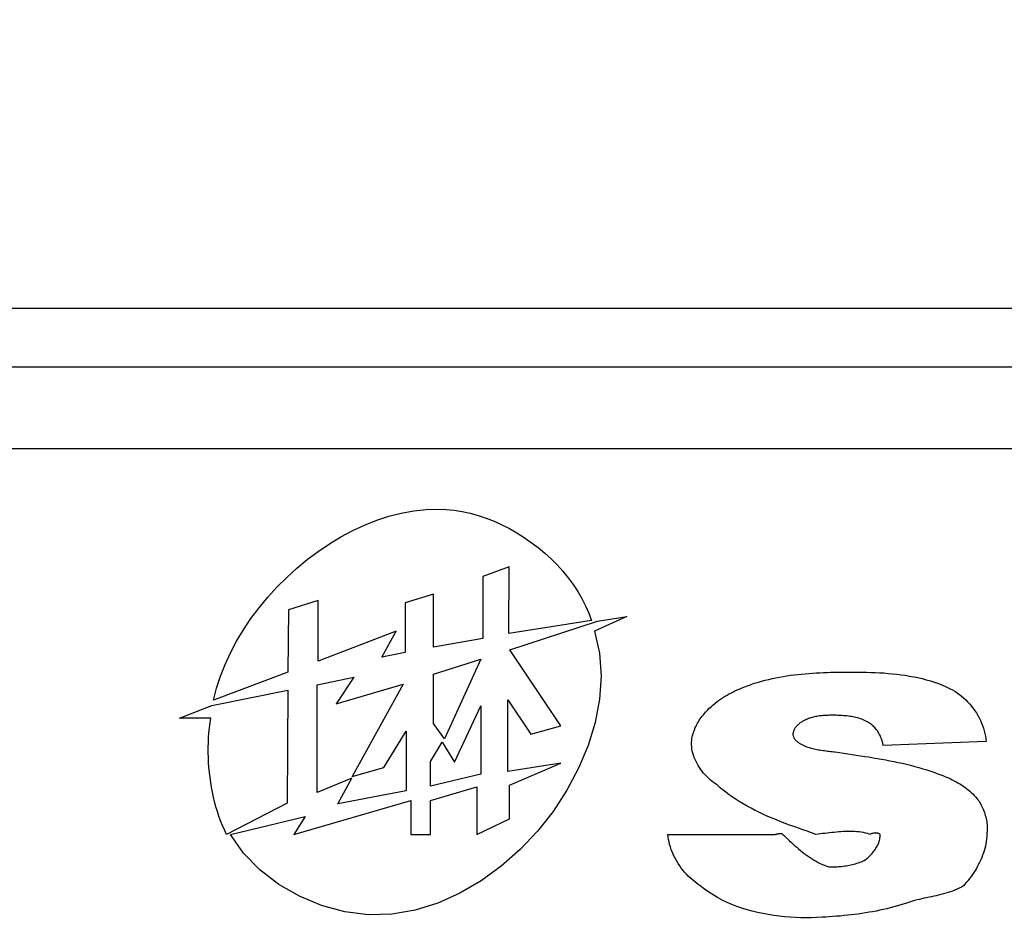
# Model space of a CAD drawing. Extents: x 12050 to 12411, y -1362 to -1020.
# Tile 19 of 36: x 12115 to 12127, y -1078 to -1067. Entities that reach past the tile are written whole.
import ezdxf

# ---------------------------------------------------------------- set-up
doc = ezdxf.new("R2010")
doc.units = 0
doc.layers.get('DEFPOINTS').update_dxf_attribs({"color": 8, "linetype": 'CONTINUOUS'})
doc.layers.add('2', color=2, linetype='CONTINUOUS')
doc.styles.get("Standard").update_dxf_attribs({"font": 'ARIAL.TTF'})
doc.dimstyles.new('ISO-25', dxfattribs={"dimtxt": 8, "dimasz": 8, "dimexe": 1, "dimexo": 1, "dimgap": 3, "dimtad": 1, "dimtxsty": 'STANDARD', "dimcen": 0, "dimclrd": 256, "dimclre": 256, "dimclrt": 2, "dimazin": 3, "dimtfac": 1, "dimtmove": 0, "dimatfit": 3})

# ---------------------------------------------------------------- blocks, each defined once
blk = doc.blocks.new('*D35')
at = {"layer": '2', "color": 7}
for p, q in [((12077.72, -1077.469), (12077.72, -1032.88)), ((12172.72, -1077.469), (12172.72, -1032.88)), ((12085.72, -1033.88), (12164.72, -1033.88))]:
    blk.add_line(p, q, dxfattribs=at)
for points in [[(12085.72, -1032.547), (12085.72, -1035.213), (12077.72, -1033.88)], [(12164.72, -1032.547), (12164.72, -1035.213), (12172.72, -1033.88)]]:
    blk.add_solid(points, dxfattribs=at)
at = {"layer": 'DEFPOINTS', "color": 0}
for p in [(12172.72, -1033.88), (12077.72, -1078.469), (12172.72, -1078.469)]:
    blk.add_point(p, dxfattribs=at)
at = {"layer": '2', "color": 7, "insert": (12125.22, -1026.795), "char_height": 8, "attachment_point": 5}
blk.add_mtext('95', dxfattribs=at)
blk = doc.blocks.new('*D36')
at = {"layer": '2', "color": 7}
for p, q in [((12077.72, -1077.469), (12077.72, -1047.733)), ((12166.72, -1071.158), (12166.72, -1047.733)), ((12085.72, -1048.733), (12158.72, -1048.733))]:
    blk.add_line(p, q, dxfattribs=at)
for points in [[(12085.72, -1047.4), (12085.72, -1050.066), (12077.72, -1048.733)], [(12158.72, -1047.4), (12158.72, -1050.066), (12166.72, -1048.733)]]:
    blk.add_solid(points, dxfattribs=at)
at = {"layer": 'DEFPOINTS', "color": 0}
for p in [(12166.72, -1048.733), (12166.72, -1072.158), (12077.72, -1078.469)]:
    blk.add_point(p, dxfattribs=at)
at = {"layer": '2', "color": 7, "insert": (12122.22, -1041.648), "char_height": 8, "attachment_point": 5}
blk.add_mtext('89', dxfattribs=at)

msp = doc.modelspace()

# ---------------------------------------------------------------- linework, layer by layer
at = {"layer": '2', "color": 7}
for p, q in [((12164.731, -1070.48), (12085.709, -1070.48)), ((12163.971, -1071.24), (12086.469, -1071.24)), ((12086.469, -1072.293), (12163.971, -1072.293)), ((12119.234, -1073.222), (12119.393, -1073.17)), ((12119.393, -1073.17), (12119.553, -1073.129)), ((12119.553, -1073.129), (12119.713, -1073.099)), ((12119.713, -1073.099), (12119.873, -1073.082)), ((12119.873, -1073.082), (12120.033, -1073.077)), ((12120.033, -1073.077), (12120.135, -1073.081)), ((12120.135, -1073.081), (12120.239, -1073.092)), ((12120.239, -1073.092), (12120.343, -1073.109)), ((12120.343, -1073.109), (12120.446, -1073.132)), ((12120.446, -1073.132), (12120.55, -1073.161)), ((12120.55, -1073.161), (12120.652, -1073.196)), ((12118.923, -1073.356), (12119.078, -1073.284)), ((12119.078, -1073.284), (12119.234, -1073.222)), ((12120.652, -1073.196), (12120.754, -1073.236)), ((12120.754, -1073.236), (12120.855, -1073.281)), ((12120.855, -1073.281), (12120.954, -1073.331)), ((12118.622, -1073.528), (12118.771, -1073.438)), ((12118.771, -1073.438), (12118.923, -1073.356)), ((12120.954, -1073.331), (12121.051, -1073.386)), ((12121.051, -1073.386), (12121.145, -1073.446)), ((12118.476, -1073.626), (12118.622, -1073.528)), ((12121.145, -1073.446), (12121.237, -1073.509)), ((12121.237, -1073.509), (12121.326, -1073.577)), ((12118.335, -1073.732), (12118.476, -1073.626)), ((12121.326, -1073.577), (12121.412, -1073.649)), ((12121.412, -1073.649), (12121.494, -1073.724)), ((12118.199, -1073.845), (12118.335, -1073.732)), ((12120.949, -1073.824), (12120.611, -1073.953)), ((12120.944, -1074.69), (12120.949, -1073.824)), ((12121.494, -1073.724), (12121.572, -1073.802)), ((12121.572, -1073.802), (12121.646, -1073.884)), ((12118.068, -1073.964), (12118.199, -1073.845)), ((12120.611, -1073.953), (12120.607, -1074.753)), ((12121.646, -1073.884), (12121.715, -1073.968)), ((12117.942, -1074.089), (12118.068, -1073.964)), ((12121.715, -1073.968), (12121.78, -1074.055)), ((12121.78, -1074.055), (12121.839, -1074.144)), ((12117.823, -1074.22), (12117.942, -1074.089)), ((12119.971, -1074.182), (12119.604, -1074.29)), ((12119.968, -1074.866), (12119.971, -1074.182)), ((12121.839, -1074.144), (12121.892, -1074.236)), ((12117.711, -1074.356), (12117.823, -1074.22)), ((12118.478, -1074.261), (12118.09, -1074.383)), ((12118.474, -1075.047), (12118.478, -1074.261)), ((12119.604, -1074.29), (12119.601, -1074.937)), ((12121.892, -1074.236), (12121.94, -1074.329)), ((12121.94, -1074.329), (12121.981, -1074.425)), ((12117.606, -1074.496), (12117.711, -1074.356)), ((12118.09, -1074.383), (12118.085, -1075.191)), ((12121.981, -1074.425), (12122.015, -1074.521)), ((12117.509, -1074.64), (12117.606, -1074.496)), ((12122.015, -1074.521), (12120.944, -1074.69)), ((12120.958, -1074.901), (12122.093, -1074.53)), ((12122.472, -1074.47), (12122.055, -1074.659)), ((12122.093, -1074.53), (12122.472, -1074.47)), ((12117.42, -1074.788), (12117.509, -1074.64)), ((12119.487, -1074.66), (12118.474, -1075.047)), ((12119.299, -1074.994), (12119.487, -1074.66)), ((12122.055, -1074.659), (12122.119, -1074.946)), ((12117.34, -1074.938), (12117.42, -1074.788)), ((12120.607, -1074.753), (12119.968, -1074.866)), ((12117.27, -1075.09), (12117.34, -1074.938)), ((12119.601, -1074.937), (12119.299, -1074.994)), ((12121.62, -1075.887), (12120.958, -1074.901)), ((12122.119, -1074.946), (12122.14, -1075.241)), ((12117.209, -1075.244), (12117.27, -1075.09)), ((12119.97, -1075.216), (12120.584, -1075.022)), ((12120.584, -1075.022), (12120.112, -1076.053)), ((12118.085, -1075.191), (12117.12, -1075.555)), ((12119.97, -1075.856), (12119.97, -1075.216)), ((12124.592, -1075.231), (12124.64, -1075.225)), ((12124.64, -1075.225), (12124.687, -1075.219)), ((12124.687, -1075.219), (12124.734, -1075.214)), ((12124.734, -1075.214), (12124.782, -1075.21)), ((12124.782, -1075.21), (12124.83, -1075.206)), ((12124.83, -1075.206), (12124.877, -1075.203)), ((12124.877, -1075.203), (12124.925, -1075.2)), ((12124.925, -1075.2), (12124.973, -1075.197)), ((12124.973, -1075.197), (12125.021, -1075.195)), ((12125.021, -1075.195), (12125.069, -1075.193)), ((12125.069, -1075.193), (12125.116, -1075.192)), ((12125.116, -1075.192), (12125.164, -1075.191)), ((12125.164, -1075.191), (12125.212, -1075.19)), ((12125.212, -1075.19), (12125.26, -1075.19)), ((12125.26, -1075.19), (12125.307, -1075.19)), ((12125.307, -1075.19), (12125.355, -1075.19)), ((12125.355, -1075.19), (12125.41, -1075.19)), ((12125.41, -1075.19), (12125.466, -1075.19)), ((12125.466, -1075.19), (12125.522, -1075.191)), ((12125.522, -1075.191), (12125.578, -1075.192)), ((12125.578, -1075.192), (12125.634, -1075.193)), ((12125.634, -1075.193), (12125.69, -1075.195)), ((12125.69, -1075.195), (12125.746, -1075.198)), ((12125.746, -1075.198), (12125.802, -1075.201)), ((12125.802, -1075.201), (12125.858, -1075.206)), ((12125.858, -1075.206), (12125.914, -1075.211)), ((12125.914, -1075.211), (12125.97, -1075.216)), ((12125.97, -1075.216), (12126.026, -1075.223)), ((12126.026, -1075.223), (12126.081, -1075.231)), ((12117.159, -1075.399), (12117.209, -1075.244)), ((12118.461, -1075.353), (12118.939, -1075.253)), ((12118.461, -1076.749), (12118.461, -1075.353)), ((12118.939, -1075.253), (12118.707, -1075.601)), ((12118.707, -1075.601), (12119.577, -1075.344)), ((12119.577, -1075.344), (12118.917, -1076.54)), ((12122.14, -1075.241), (12122.12, -1075.54)), ((12124.045, -1075.364), (12124.074, -1075.353)), ((12124.074, -1075.353), (12124.103, -1075.343)), ((12124.103, -1075.343), (12124.132, -1075.334)), ((12124.132, -1075.334), (12124.161, -1075.325)), ((12124.161, -1075.325), (12124.191, -1075.316)), ((12124.191, -1075.316), (12124.22, -1075.308)), ((12124.22, -1075.308), (12124.266, -1075.295)), ((12124.266, -1075.295), (12124.312, -1075.284)), ((12124.312, -1075.284), (12124.358, -1075.273)), ((12124.358, -1075.273), (12124.405, -1075.263)), ((12124.405, -1075.263), (12124.451, -1075.254)), ((12124.451, -1075.254), (12124.498, -1075.246)), ((12124.498, -1075.246), (12124.545, -1075.238)), ((12124.545, -1075.238), (12124.592, -1075.231)), ((12126.081, -1075.231), (12126.136, -1075.24)), ((12126.136, -1075.24), (12126.191, -1075.25)), ((12126.191, -1075.25), (12126.245, -1075.261)), ((12126.245, -1075.261), (12126.299, -1075.274)), ((12126.299, -1075.274), (12126.353, -1075.288)), ((12126.353, -1075.288), (12126.406, -1075.303)), ((12126.406, -1075.303), (12126.458, -1075.32)), ((12126.458, -1075.32), (12126.51, -1075.339)), ((12126.51, -1075.339), (12126.562, -1075.359)), ((12117.097, -1075.623), (12118.084, -1075.423)), ((12117.12, -1075.555), (12117.159, -1075.399)), ((12118.084, -1075.423), (12118.076, -1076.886)), ((12123.765, -1075.491), (12123.792, -1075.476)), ((12123.792, -1075.476), (12123.819, -1075.462)), ((12123.819, -1075.462), (12123.846, -1075.448)), ((12123.846, -1075.448), (12123.874, -1075.434)), ((12123.874, -1075.434), (12123.902, -1075.421)), ((12123.902, -1075.421), (12123.93, -1075.409)), ((12123.93, -1075.409), (12123.959, -1075.397)), ((12123.959, -1075.397), (12123.987, -1075.385)), ((12123.987, -1075.385), (12124.016, -1075.374)), ((12124.016, -1075.374), (12124.045, -1075.364)), ((12126.562, -1075.359), (12126.612, -1075.381)), ((12126.612, -1075.381), (12126.662, -1075.404)), ((12126.662, -1075.404), (12126.693, -1075.42)), ((12126.693, -1075.42), (12126.723, -1075.438)), ((12126.723, -1075.438), (12126.752, -1075.457)), ((12126.752, -1075.457), (12126.781, -1075.478)), ((12126.781, -1075.478), (12126.809, -1075.5)), ((12120.932, -1076.476), (12120.932, -1075.549)), ((12120.932, -1075.549), (12121.231, -1075.994)), ((12122.12, -1075.54), (12122.063, -1075.841)), ((12123.569, -1075.633), (12123.591, -1075.613)), ((12123.591, -1075.613), (12123.615, -1075.594)), ((12123.615, -1075.594), (12123.639, -1075.575)), ((12123.639, -1075.575), (12123.663, -1075.557)), ((12123.663, -1075.557), (12123.688, -1075.54)), ((12123.688, -1075.54), (12123.713, -1075.523)), ((12123.713, -1075.523), (12123.739, -1075.507)), ((12123.739, -1075.507), (12123.765, -1075.491)), ((12126.809, -1075.5), (12126.836, -1075.524)), ((12126.836, -1075.524), (12126.863, -1075.548)), ((12126.863, -1075.548), (12126.888, -1075.574)), ((12126.888, -1075.574), (12126.913, -1075.602)), ((12126.913, -1075.602), (12126.937, -1075.63)), ((12116.681, -1075.785), (12117.097, -1075.623)), ((12120.242, -1076.355), (12120.584, -1075.626)), ((12120.584, -1075.626), (12120.584, -1076.511)), ((12123.465, -1075.743), (12123.479, -1075.726)), ((12123.479, -1075.726), (12123.493, -1075.71)), ((12123.493, -1075.71), (12123.508, -1075.694)), ((12123.508, -1075.694), (12123.523, -1075.678)), ((12123.523, -1075.678), (12123.538, -1075.663)), ((12123.538, -1075.663), (12123.553, -1075.648)), ((12123.553, -1075.648), (12123.569, -1075.633)), ((12126.937, -1075.63), (12126.959, -1075.659)), ((12126.959, -1075.659), (12126.981, -1075.689)), ((12126.981, -1075.689), (12127.001, -1075.719)), ((12127.001, -1075.719), (12127.02, -1075.751)), ((12117.084, -1075.785), (12116.681, -1075.785)), ((12117.068, -1075.911), (12117.075, -1075.848)), ((12117.075, -1075.848), (12117.084, -1075.785)), ((12120.112, -1076.053), (12119.97, -1075.856)), ((12122.063, -1075.841), (12121.972, -1076.141)), ((12123.38, -1075.87), (12123.391, -1075.851)), ((12123.391, -1075.851), (12123.402, -1075.833)), ((12123.402, -1075.833), (12123.413, -1075.814)), ((12123.413, -1075.814), (12123.426, -1075.796)), ((12123.426, -1075.796), (12123.438, -1075.778)), ((12123.438, -1075.778), (12123.451, -1075.76)), ((12123.451, -1075.76), (12123.465, -1075.743)), ((12124.697, -1075.866), (12124.69, -1075.872)), ((12124.705, -1075.859), (12124.697, -1075.866)), ((12124.712, -1075.853), (12124.705, -1075.859)), ((12124.72, -1075.847), (12124.712, -1075.853)), ((12124.728, -1075.842), (12124.72, -1075.847)), ((12124.736, -1075.836), (12124.728, -1075.842)), ((12124.744, -1075.831), (12124.736, -1075.836)), ((12124.753, -1075.826), (12124.744, -1075.831)), ((12124.761, -1075.821), (12124.753, -1075.826)), ((12124.769, -1075.817), (12124.761, -1075.821)), ((12124.783, -1075.81), (12124.769, -1075.817)), ((12124.798, -1075.803), (12124.783, -1075.81)), ((12124.812, -1075.797), (12124.798, -1075.803)), ((12124.827, -1075.791), (12124.812, -1075.797)), ((12124.843, -1075.786), (12124.827, -1075.791)), ((12124.858, -1075.781), (12124.843, -1075.786)), ((12124.873, -1075.777), (12124.858, -1075.781)), ((12124.889, -1075.773), (12124.873, -1075.777)), ((12124.905, -1075.769), (12124.889, -1075.773)), ((12124.92, -1075.766), (12124.905, -1075.769)), ((12124.936, -1075.763), (12124.92, -1075.766)), ((12124.952, -1075.761), (12124.936, -1075.763)), ((12124.968, -1075.758), (12124.952, -1075.761)), ((12124.985, -1075.756), (12124.968, -1075.758)), ((12125.001, -1075.755), (12124.985, -1075.756)), ((12125.017, -1075.753), (12125.001, -1075.755)), ((12125.033, -1075.752), (12125.017, -1075.753)), ((12125.05, -1075.751), (12125.033, -1075.752)), ((12125.066, -1075.75), (12125.05, -1075.751)), ((12125.082, -1075.75), (12125.066, -1075.75)), ((12125.098, -1075.749), (12125.082, -1075.75)), ((12125.115, -1075.749), (12125.098, -1075.749)), ((12125.131, -1075.749), (12125.115, -1075.749)), ((12125.147, -1075.749), (12125.131, -1075.749)), ((12125.166, -1075.749), (12125.147, -1075.749)), ((12125.186, -1075.749), (12125.166, -1075.749)), ((12125.206, -1075.75), (12125.186, -1075.749)), ((12125.225, -1075.751), (12125.206, -1075.75)), ((12125.245, -1075.752), (12125.225, -1075.751)), ((12125.265, -1075.753), (12125.245, -1075.752)), ((12125.285, -1075.754), (12125.265, -1075.753)), ((12125.305, -1075.756), (12125.285, -1075.754)), ((12125.325, -1075.758), (12125.305, -1075.756)), ((12125.345, -1075.76), (12125.325, -1075.758)), ((12125.364, -1075.763), (12125.345, -1075.76)), ((12125.384, -1075.766), (12125.364, -1075.763)), ((12125.404, -1075.77), (12125.384, -1075.766)), ((12125.423, -1075.774), (12125.404, -1075.77)), ((12125.442, -1075.778), (12125.423, -1075.774)), ((12125.461, -1075.783), (12125.442, -1075.778)), ((12125.48, -1075.788), (12125.461, -1075.783)), ((12125.499, -1075.794), (12125.48, -1075.788)), ((12125.517, -1075.801), (12125.499, -1075.794)), ((12125.536, -1075.808), (12125.517, -1075.801)), ((12125.553, -1075.815), (12125.536, -1075.808)), ((12125.571, -1075.823), (12125.553, -1075.815)), ((12125.588, -1075.832), (12125.571, -1075.823)), ((12125.605, -1075.842), (12125.588, -1075.832)), ((12125.618, -1075.849), (12125.605, -1075.842)), ((12125.63, -1075.858), (12125.618, -1075.849)), ((12125.642, -1075.867), (12125.63, -1075.858)), ((12125.653, -1075.876), (12125.642, -1075.867)), ((12127.02, -1075.751), (12127.037, -1075.783)), ((12127.037, -1075.783), (12127.054, -1075.815)), ((12127.054, -1075.815), (12127.068, -1075.849)), ((12127.068, -1075.849), (12127.082, -1075.882)), ((12117.057, -1076.038), (12117.062, -1075.975)), ((12117.062, -1075.975), (12117.068, -1075.911)), ((12119.327, -1076.427), (12119.615, -1075.956)), ((12119.615, -1075.956), (12119.615, -1076.727)), ((12121.231, -1075.994), (12121.62, -1075.887)), ((12123.326, -1076.01), (12123.332, -1075.989)), ((12123.332, -1075.989), (12123.338, -1075.969)), ((12123.338, -1075.969), (12123.345, -1075.949)), ((12123.345, -1075.949), (12123.353, -1075.929)), ((12123.353, -1075.929), (12123.361, -1075.909)), ((12123.361, -1075.909), (12123.37, -1075.89)), ((12123.37, -1075.89), (12123.38, -1075.87)), ((12124.627, -1075.975), (12124.625, -1075.984)), ((12124.625, -1075.984), (12124.625, -1075.991)), ((12124.625, -1075.991), (12124.625, -1075.997)), ((12124.629, -1075.966), (12124.627, -1075.975)), ((12124.631, -1075.958), (12124.629, -1075.966)), ((12124.635, -1075.949), (12124.631, -1075.958)), ((12124.638, -1075.941), (12124.635, -1075.949)), ((12124.642, -1075.932), (12124.638, -1075.941)), ((12124.647, -1075.924), (12124.642, -1075.932)), ((12124.652, -1075.916), (12124.647, -1075.924)), ((12124.657, -1075.908), (12124.652, -1075.916)), ((12124.663, -1075.901), (12124.657, -1075.908)), ((12124.669, -1075.893), (12124.663, -1075.901)), ((12124.676, -1075.886), (12124.669, -1075.893)), ((12124.683, -1075.879), (12124.676, -1075.886)), ((12124.69, -1075.872), (12124.683, -1075.879)), ((12125.665, -1075.886), (12125.653, -1075.876)), ((12125.675, -1075.897), (12125.665, -1075.886)), ((12125.686, -1075.908), (12125.675, -1075.897)), ((12125.696, -1075.919), (12125.686, -1075.908)), ((12125.705, -1075.931), (12125.696, -1075.919)), ((12125.714, -1075.943), (12125.705, -1075.931)), ((12125.723, -1075.956), (12125.714, -1075.943)), ((12125.731, -1075.969), (12125.723, -1075.956)), ((12125.739, -1075.982), (12125.731, -1075.969)), ((12125.747, -1075.996), (12125.739, -1075.982)), ((12125.754, -1076.01), (12125.747, -1075.996)), ((12127.082, -1075.882), (12127.094, -1075.916)), ((12127.094, -1075.916), (12127.104, -1075.95)), ((12127.104, -1075.95), (12127.113, -1075.984)), ((12127.113, -1075.984), (12127.12, -1076.019)), ((12117.053, -1076.167), (12117.054, -1076.103)), ((12117.054, -1076.103), (12117.057, -1076.038)), ((12119.933, -1076.348), (12120.081, -1076.097)), ((12120.081, -1076.097), (12120.242, -1076.355)), ((12123.313, -1076.1), (12123.315, -1076.072)), ((12123.313, -1076.128), (12123.313, -1076.1)), ((12123.315, -1076.072), (12123.318, -1076.051)), ((12123.318, -1076.051), (12123.322, -1076.031)), ((12123.322, -1076.031), (12123.326, -1076.01)), ((12124.625, -1075.997), (12124.626, -1076.004)), ((12124.626, -1076.004), (12124.627, -1076.01)), ((12124.627, -1076.01), (12124.629, -1076.016)), ((12124.629, -1076.016), (12124.631, -1076.023)), ((12124.631, -1076.023), (12124.633, -1076.029)), ((12124.633, -1076.029), (12124.636, -1076.035)), ((12124.636, -1076.035), (12124.639, -1076.041)), ((12124.639, -1076.041), (12124.643, -1076.047)), ((12124.643, -1076.047), (12124.646, -1076.052)), ((12124.646, -1076.052), (12124.651, -1076.058)), ((12124.651, -1076.058), (12124.655, -1076.064)), ((12124.655, -1076.064), (12124.66, -1076.069)), ((12124.66, -1076.069), (12124.664, -1076.074)), ((12124.664, -1076.074), (12124.669, -1076.079)), ((12124.669, -1076.079), (12124.675, -1076.084)), ((12124.675, -1076.084), (12124.68, -1076.089)), ((12124.68, -1076.089), (12124.685, -1076.094)), ((12124.685, -1076.094), (12124.691, -1076.098)), ((12124.691, -1076.098), (12124.696, -1076.102)), ((12124.696, -1076.102), (12124.702, -1076.106)), ((12124.702, -1076.106), (12124.708, -1076.11)), ((12124.708, -1076.11), (12124.713, -1076.113)), ((12124.713, -1076.113), (12124.73, -1076.123)), ((12124.73, -1076.123), (12124.748, -1076.132)), ((12125.76, -1076.024), (12125.754, -1076.01)), ((12125.766, -1076.038), (12125.76, -1076.024)), ((12125.772, -1076.052), (12125.766, -1076.038)), ((12125.777, -1076.067), (12125.772, -1076.052)), ((12125.781, -1076.081), (12125.777, -1076.067)), ((12125.785, -1076.096), (12125.781, -1076.081)), ((12125.789, -1076.11), (12125.785, -1076.096)), ((12125.792, -1076.125), (12125.789, -1076.11)), ((12127.128, -1076.088), (12125.794, -1076.139)), ((12127.12, -1076.019), (12127.125, -1076.053)), ((12127.125, -1076.053), (12127.128, -1076.088)), ((12117.053, -1076.232), (12117.053, -1076.167)), ((12117.054, -1076.296), (12117.053, -1076.232)), ((12121.972, -1076.141), (12121.849, -1076.435)), ((12123.314, -1076.156), (12123.313, -1076.128)), ((12123.317, -1076.184), (12123.314, -1076.156)), ((12123.322, -1076.212), (12123.317, -1076.184)), ((12123.329, -1076.239), (12123.322, -1076.212)), ((12123.337, -1076.267), (12123.329, -1076.239)), ((12124.748, -1076.132), (12124.765, -1076.141)), ((12124.765, -1076.141), (12124.783, -1076.148)), ((12124.783, -1076.148), (12124.802, -1076.156)), ((12124.802, -1076.156), (12124.82, -1076.162)), ((12124.82, -1076.162), (12124.839, -1076.168)), ((12124.839, -1076.168), (12124.858, -1076.174)), ((12124.858, -1076.174), (12124.877, -1076.179)), ((12124.877, -1076.179), (12124.896, -1076.184)), ((12124.896, -1076.184), (12124.916, -1076.188)), ((12124.916, -1076.188), (12124.935, -1076.192)), ((12124.935, -1076.192), (12124.955, -1076.195)), ((12124.955, -1076.195), (12124.975, -1076.198)), ((12124.975, -1076.198), (12124.995, -1076.201)), ((12124.995, -1076.201), (12125.015, -1076.204)), ((12125.015, -1076.204), (12125.035, -1076.207)), ((12125.035, -1076.207), (12125.055, -1076.209)), ((12125.055, -1076.209), (12125.075, -1076.212)), ((12125.075, -1076.212), (12125.095, -1076.214)), ((12125.095, -1076.214), (12125.115, -1076.217)), ((12125.115, -1076.217), (12125.134, -1076.219)), ((12125.134, -1076.219), (12125.154, -1076.221)), ((12125.154, -1076.221), (12125.174, -1076.224)), ((12125.174, -1076.224), (12125.228, -1076.232)), ((12125.228, -1076.232), (12125.283, -1076.24)), ((12125.283, -1076.24), (12125.337, -1076.248)), ((12125.337, -1076.248), (12125.392, -1076.256)), ((12125.794, -1076.139), (12125.792, -1076.125)), ((12117.057, -1076.361), (12117.054, -1076.296)), ((12117.061, -1076.426), (12117.057, -1076.361)), ((12119.933, -1076.667), (12119.933, -1076.348)), ((12121.621, -1076.369), (12120.932, -1076.476)), ((12120.954, -1076.654), (12121.621, -1076.369)), ((12123.347, -1076.295), (12123.337, -1076.267)), ((12123.358, -1076.322), (12123.347, -1076.295)), ((12123.37, -1076.349), (12123.358, -1076.322)), ((12123.384, -1076.375), (12123.37, -1076.349)), ((12123.399, -1076.401), (12123.384, -1076.375)), ((12125.392, -1076.256), (12125.446, -1076.264)), ((12125.446, -1076.264), (12125.501, -1076.272)), ((12125.501, -1076.272), (12125.555, -1076.281)), ((12125.555, -1076.281), (12125.61, -1076.289)), ((12125.61, -1076.289), (12125.664, -1076.298)), ((12125.664, -1076.298), (12125.719, -1076.307)), ((12125.719, -1076.307), (12125.773, -1076.317)), ((12125.773, -1076.317), (12125.827, -1076.327)), ((12125.827, -1076.327), (12125.881, -1076.337)), ((12125.881, -1076.337), (12125.935, -1076.348)), ((12125.935, -1076.348), (12125.989, -1076.36)), ((12125.989, -1076.36), (12126.043, -1076.371)), ((12126.043, -1076.371), (12126.096, -1076.384)), ((12117.067, -1076.49), (12117.061, -1076.426)), ((12117.075, -1076.554), (12117.067, -1076.49)), ((12118.917, -1076.54), (12119.327, -1076.427)), ((12121.849, -1076.435), (12121.697, -1076.72)), ((12123.415, -1076.426), (12123.399, -1076.401)), ((12123.432, -1076.451), (12123.415, -1076.426)), ((12123.45, -1076.475), (12123.432, -1076.451)), ((12123.469, -1076.499), (12123.45, -1076.475)), ((12123.489, -1076.521), (12123.469, -1076.499)), ((12126.096, -1076.384), (12126.15, -1076.397)), ((12126.15, -1076.397), (12126.203, -1076.411)), ((12126.203, -1076.411), (12126.256, -1076.426)), ((12126.256, -1076.426), (12126.308, -1076.441)), ((12126.308, -1076.441), (12126.361, -1076.457)), ((12126.361, -1076.457), (12126.413, -1076.474)), ((12126.413, -1076.474), (12126.465, -1076.492)), ((12126.465, -1076.492), (12126.49, -1076.501)), ((12126.49, -1076.501), (12126.515, -1076.51)), ((12117.084, -1076.619), (12117.075, -1076.554)), ((12117.094, -1076.682), (12117.084, -1076.619)), ((12118.91, -1076.564), (12118.461, -1076.749)), ((12118.729, -1076.897), (12118.91, -1076.564)), ((12120.584, -1076.511), (12119.933, -1076.667)), ((12123.509, -1076.543), (12123.489, -1076.521)), ((12123.53, -1076.564), (12123.509, -1076.543)), ((12123.552, -1076.583), (12123.53, -1076.564)), ((12123.575, -1076.602), (12123.552, -1076.583)), ((12123.597, -1076.62), (12123.575, -1076.602)), ((12123.621, -1076.636), (12123.597, -1076.62)), ((12126.515, -1076.51), (12126.541, -1076.52)), ((12126.541, -1076.52), (12126.566, -1076.529)), ((12126.566, -1076.529), (12126.591, -1076.54)), ((12126.591, -1076.54), (12126.616, -1076.55)), ((12126.616, -1076.55), (12126.641, -1076.561)), ((12126.641, -1076.561), (12126.666, -1076.573)), ((12126.666, -1076.573), (12126.69, -1076.585)), ((12126.69, -1076.585), (12126.714, -1076.597)), ((12126.714, -1076.597), (12126.738, -1076.61)), ((12126.738, -1076.61), (12126.762, -1076.623)), ((12126.762, -1076.623), (12126.786, -1076.637)), ((12117.106, -1076.746), (12117.094, -1076.682)), ((12117.12, -1076.809), (12117.106, -1076.746)), ((12119.615, -1076.727), (12118.729, -1076.897)), ((12119.933, -1076.854), (12120.532, -1076.675)), ((12120.532, -1076.675), (12120.532, -1077.291)), ((12120.954, -1077.091), (12120.954, -1076.654)), ((12121.697, -1076.72), (12121.518, -1076.993)), ((12123.644, -1076.651), (12123.621, -1076.636)), ((12123.689, -1076.691), (12123.644, -1076.651)), ((12123.734, -1076.728), (12123.689, -1076.691)), ((12123.781, -1076.765), (12123.734, -1076.728)), ((12126.786, -1076.637), (12126.809, -1076.651)), ((12126.809, -1076.651), (12126.831, -1076.666)), ((12126.831, -1076.666), (12126.853, -1076.681)), ((12126.853, -1076.681), (12126.875, -1076.697)), ((12126.875, -1076.697), (12126.896, -1076.713)), ((12126.896, -1076.713), (12126.916, -1076.731)), ((12126.916, -1076.731), (12126.936, -1076.748)), ((12126.936, -1076.748), (12126.955, -1076.767)), ((12117.135, -1076.871), (12117.12, -1076.809)), ((12117.152, -1076.933), (12117.135, -1076.871)), ((12118.076, -1076.886), (12117.288, -1077.291)), ((12118.162, -1077.291), (12119.676, -1076.854)), ((12119.676, -1076.854), (12119.676, -1077.291)), ((12119.933, -1077.291), (12119.933, -1076.854)), ((12123.83, -1076.799), (12123.781, -1076.765)), ((12123.879, -1076.833), (12123.83, -1076.799)), ((12123.929, -1076.865), (12123.879, -1076.833)), ((12123.98, -1076.896), (12123.929, -1076.865)), ((12126.955, -1076.767), (12126.974, -1076.786)), ((12126.974, -1076.786), (12126.992, -1076.805)), ((12126.992, -1076.805), (12127.009, -1076.826)), ((12127.009, -1076.826), (12127.021, -1076.842)), ((12127.021, -1076.842), (12127.032, -1076.859)), ((12127.032, -1076.859), (12127.043, -1076.876)), ((12127.043, -1076.876), (12127.054, -1076.893)), ((12117.171, -1076.995), (12117.152, -1076.933)), ((12117.191, -1077.056), (12117.171, -1076.995)), ((12121.518, -1076.993), (12121.315, -1077.251)), ((12124.032, -1076.925), (12123.98, -1076.896)), ((12124.084, -1076.954), (12124.032, -1076.925)), ((12124.138, -1076.981), (12124.084, -1076.954)), ((12124.192, -1077.008), (12124.138, -1076.981)), ((12124.246, -1077.033), (12124.192, -1077.008)), ((12127.054, -1076.893), (12127.064, -1076.911)), ((12127.064, -1076.911), (12127.073, -1076.93)), ((12127.073, -1076.93), (12127.082, -1076.948)), ((12127.082, -1076.948), (12127.09, -1076.967)), ((12127.09, -1076.967), (12127.098, -1076.987)), ((12127.098, -1076.987), (12127.105, -1077.006)), ((12127.105, -1077.006), (12127.112, -1077.026)), ((12117.213, -1077.116), (12117.191, -1077.056)), ((12117.236, -1077.175), (12117.213, -1077.116)), ((12117.339, -1077.291), (12118.307, -1077.058)), ((12118.307, -1077.058), (12118.162, -1077.291)), ((12120.532, -1077.291), (12120.954, -1077.091)), ((12124.301, -1077.058), (12124.246, -1077.033)), ((12124.357, -1077.082), (12124.301, -1077.058)), ((12124.413, -1077.105), (12124.357, -1077.082)), ((12124.469, -1077.127), (12124.413, -1077.105)), ((12124.525, -1077.149), (12124.469, -1077.127)), ((12127.112, -1077.026), (12127.117, -1077.046)), ((12127.117, -1077.046), (12127.123, -1077.066)), ((12127.123, -1077.066), (12127.127, -1077.087)), ((12127.127, -1077.087), (12127.131, -1077.107)), ((12127.131, -1077.107), (12127.135, -1077.128)), ((12127.135, -1077.128), (12127.138, -1077.148)), ((12117.261, -1077.233), (12117.236, -1077.175)), ((12117.288, -1077.291), (12117.261, -1077.233)), ((12121.315, -1077.251), (12121.091, -1077.489)), ((12124.582, -1077.17), (12124.525, -1077.149)), ((12124.639, -1077.191), (12124.582, -1077.17)), ((12124.696, -1077.212), (12124.639, -1077.191)), ((12124.753, -1077.232), (12124.696, -1077.212)), ((12124.809, -1077.252), (12124.753, -1077.232)), ((12124.866, -1077.271), (12124.809, -1077.252)), ((12124.922, -1077.291), (12124.866, -1077.271)), ((12125.099, -1077.271), (12125.069, -1077.275)), ((12125.129, -1077.268), (12125.099, -1077.271)), ((12125.158, -1077.265), (12125.129, -1077.268)), ((12125.188, -1077.262), (12125.158, -1077.265)), ((12125.218, -1077.259), (12125.188, -1077.262)), ((12125.247, -1077.257), (12125.218, -1077.259)), ((12125.277, -1077.255), (12125.247, -1077.257)), ((12125.306, -1077.254), (12125.277, -1077.255)), ((12125.336, -1077.253), (12125.306, -1077.254)), ((12125.365, -1077.253), (12125.336, -1077.253)), ((12125.395, -1077.253), (12125.365, -1077.253)), ((12125.424, -1077.255), (12125.395, -1077.253)), ((12125.453, -1077.257), (12125.424, -1077.255)), ((12125.482, -1077.26), (12125.453, -1077.257)), ((12125.511, -1077.264), (12125.482, -1077.26)), ((12125.539, -1077.269), (12125.511, -1077.264)), ((12125.567, -1077.275), (12125.539, -1077.269)), ((12127.139, -1077.271), (12127.137, -1077.291)), ((12127.138, -1077.148), (12127.14, -1077.169)), ((12127.141, -1077.251), (12127.139, -1077.271)), ((12127.14, -1077.169), (12127.141, -1077.189)), ((12127.141, -1077.189), (12127.142, -1077.21)), ((12127.142, -1077.23), (12127.141, -1077.251)), ((12127.142, -1077.21), (12127.142, -1077.23)), ((12117.511, -1077.533), (12117.339, -1077.291)), ((12119.676, -1077.291), (12119.933, -1077.291)), ((12123.01, -1077.324), (12123.007, -1077.291)), ((12123.007, -1077.291), (12124.355, -1077.291)), ((12123.014, -1077.356), (12123.01, -1077.324)), ((12123.021, -1077.389), (12123.014, -1077.356)), ((12123.028, -1077.421), (12123.021, -1077.389)), ((12124.355, -1077.291), (12124.361, -1077.292)), ((12124.361, -1077.292), (12124.366, -1077.293)), ((12124.366, -1077.293), (12124.372, -1077.294)), ((12124.372, -1077.294), (12124.378, -1077.294)), ((12124.378, -1077.294), (12124.385, -1077.293)), ((12124.385, -1077.293), (12124.391, -1077.292)), ((12124.391, -1077.292), (12124.397, -1077.291)), ((12124.397, -1077.291), (12124.403, -1077.29)), ((12124.403, -1077.29), (12124.41, -1077.289)), ((12124.41, -1077.289), (12124.416, -1077.287)), ((12124.416, -1077.287), (12124.422, -1077.286)), ((12124.422, -1077.286), (12124.429, -1077.284)), ((12124.429, -1077.284), (12124.435, -1077.283)), ((12124.435, -1077.283), (12124.441, -1077.281)), ((12124.441, -1077.281), (12124.447, -1077.28)), ((12124.447, -1077.28), (12124.453, -1077.28)), ((12124.453, -1077.28), (12124.459, -1077.279)), ((12124.459, -1077.279), (12124.465, -1077.279)), ((12124.465, -1077.279), (12124.47, -1077.28)), ((12124.47, -1077.28), (12124.475, -1077.281)), ((12124.475, -1077.281), (12124.48, -1077.282)), ((12124.48, -1077.282), (12124.485, -1077.284)), ((12124.485, -1077.284), (12124.49, -1077.287)), ((12124.49, -1077.287), (12124.494, -1077.291)), ((12124.494, -1077.291), (12124.516, -1077.312)), ((12124.516, -1077.312), (12124.538, -1077.334)), ((12124.538, -1077.334), (12124.56, -1077.355)), ((12124.56, -1077.355), (12124.583, -1077.376)), ((12124.583, -1077.376), (12124.606, -1077.397)), ((12124.606, -1077.397), (12124.629, -1077.418)), ((12124.952, -1077.288), (12124.922, -1077.291)), ((12124.981, -1077.285), (12124.952, -1077.288)), ((12125.01, -1077.281), (12124.981, -1077.285)), ((12125.04, -1077.278), (12125.01, -1077.281)), ((12125.069, -1077.275), (12125.04, -1077.278)), ((12125.596, -1077.282), (12125.567, -1077.275)), ((12125.623, -1077.291), (12125.596, -1077.282)), ((12125.628, -1077.289), (12125.623, -1077.291)), ((12125.634, -1077.286), (12125.628, -1077.289)), ((12125.639, -1077.284), (12125.634, -1077.286)), ((12125.644, -1077.282), (12125.639, -1077.284)), ((12125.65, -1077.281), (12125.644, -1077.282)), ((12125.656, -1077.279), (12125.65, -1077.281)), ((12125.661, -1077.278), (12125.656, -1077.279)), ((12125.667, -1077.276), (12125.661, -1077.278)), ((12125.673, -1077.275), (12125.667, -1077.276)), ((12125.679, -1077.275), (12125.673, -1077.275)), ((12125.685, -1077.274), (12125.679, -1077.275)), ((12125.691, -1077.274), (12125.685, -1077.274)), ((12125.696, -1077.273), (12125.691, -1077.274)), ((12125.702, -1077.274), (12125.696, -1077.273)), ((12125.708, -1077.274), (12125.702, -1077.274)), ((12125.714, -1077.275), (12125.708, -1077.274)), ((12125.719, -1077.276), (12125.714, -1077.275)), ((12125.725, -1077.277), (12125.719, -1077.276)), ((12125.73, -1077.278), (12125.725, -1077.277)), ((12125.735, -1077.28), (12125.73, -1077.278)), ((12125.74, -1077.282), (12125.735, -1077.28)), ((12125.738, -1077.399), (12125.743, -1077.384)), ((12125.745, -1077.285), (12125.74, -1077.282)), ((12125.743, -1077.384), (12125.747, -1077.369)), ((12125.75, -1077.288), (12125.745, -1077.285)), ((12125.747, -1077.369), (12125.751, -1077.353)), ((12125.754, -1077.291), (12125.75, -1077.288)), ((12125.751, -1077.353), (12125.753, -1077.338)), ((12125.753, -1077.338), (12125.754, -1077.322)), ((12125.755, -1077.307), (12125.754, -1077.291)), ((12125.754, -1077.322), (12125.755, -1077.307)), ((12127.129, -1077.382), (12127.124, -1077.413)), ((12127.133, -1077.352), (12127.129, -1077.382)), ((12127.136, -1077.321), (12127.133, -1077.352)), ((12127.137, -1077.291), (12127.136, -1077.321)), ((12121.091, -1077.489), (12120.847, -1077.705)), ((12123.038, -1077.454), (12123.028, -1077.421)), ((12123.048, -1077.486), (12123.038, -1077.454)), ((12123.06, -1077.518), (12123.048, -1077.486)), ((12123.074, -1077.549), (12123.06, -1077.518)), ((12124.629, -1077.418), (12124.652, -1077.439)), ((12124.652, -1077.439), (12124.675, -1077.459)), ((12124.675, -1077.459), (12124.699, -1077.479)), ((12124.699, -1077.479), (12124.723, -1077.499)), ((12124.723, -1077.499), (12124.747, -1077.519)), ((12124.747, -1077.519), (12124.772, -1077.537)), ((12125.661, -1077.527), (12125.671, -1077.514)), ((12125.671, -1077.514), (12125.682, -1077.5)), ((12125.682, -1077.5), (12125.691, -1077.486)), ((12125.691, -1077.486), (12125.701, -1077.472)), ((12125.701, -1077.472), (12125.709, -1077.458)), ((12125.709, -1077.458), (12125.718, -1077.444)), ((12125.718, -1077.444), (12125.725, -1077.429)), ((12125.725, -1077.429), (12125.732, -1077.414)), ((12125.732, -1077.414), (12125.738, -1077.399)), ((12127.102, -1077.503), (12127.093, -1077.532)), ((12127.111, -1077.473), (12127.102, -1077.503)), ((12127.118, -1077.443), (12127.111, -1077.473)), ((12127.124, -1077.413), (12127.118, -1077.443)), ((12117.722, -1077.751), (12117.511, -1077.533)), ((12123.089, -1077.58), (12123.074, -1077.549)), ((12123.104, -1077.61), (12123.089, -1077.58)), ((12123.121, -1077.64), (12123.104, -1077.61)), ((12123.14, -1077.67), (12123.121, -1077.64)), ((12124.772, -1077.537), (12124.796, -1077.556)), ((12124.796, -1077.556), (12124.822, -1077.574)), ((12124.822, -1077.574), (12124.847, -1077.591)), ((12124.847, -1077.591), (12124.873, -1077.608)), ((12124.873, -1077.608), (12124.899, -1077.624)), ((12124.899, -1077.624), (12124.925, -1077.639)), ((12124.925, -1077.639), (12124.952, -1077.654)), ((12124.952, -1077.654), (12124.979, -1077.667)), ((12125.474, -1077.66), (12125.493, -1077.653)), ((12125.493, -1077.653), (12125.512, -1077.645)), ((12125.512, -1077.645), (12125.53, -1077.637)), ((12125.53, -1077.637), (12125.548, -1077.628)), ((12125.548, -1077.628), (12125.566, -1077.619)), ((12125.566, -1077.619), (12125.578, -1077.609)), ((12125.578, -1077.609), (12125.591, -1077.598)), ((12125.591, -1077.598), (12125.603, -1077.587)), ((12125.603, -1077.587), (12125.615, -1077.576)), ((12125.615, -1077.576), (12125.627, -1077.564)), ((12125.627, -1077.564), (12125.638, -1077.552)), ((12125.638, -1077.552), (12125.65, -1077.54)), ((12125.65, -1077.54), (12125.661, -1077.527)), ((12127.045, -1077.648), (12127.031, -1077.677)), ((12127.058, -1077.62), (12127.045, -1077.648)), ((12127.071, -1077.591), (12127.058, -1077.62)), ((12127.082, -1077.562), (12127.071, -1077.591)), ((12127.093, -1077.532), (12127.082, -1077.562)), ((12117.965, -1077.939), (12117.722, -1077.751)), ((12120.847, -1077.705), (12120.587, -1077.895)), ((12123.159, -1077.699), (12123.14, -1077.67)), ((12123.179, -1077.727), (12123.159, -1077.699)), ((12123.2, -1077.754), (12123.179, -1077.727)), ((12123.223, -1077.781), (12123.2, -1077.754)), ((12123.245, -1077.806), (12123.223, -1077.781)), ((12124.979, -1077.667), (12125.007, -1077.68)), ((12125.007, -1077.68), (12125.035, -1077.692)), ((12125.035, -1077.692), (12125.063, -1077.704)), ((12125.063, -1077.704), (12125.092, -1077.714)), ((12125.092, -1077.714), (12125.112, -1077.714)), ((12125.112, -1077.714), (12125.132, -1077.713)), ((12125.132, -1077.713), (12125.153, -1077.713)), ((12125.153, -1077.713), (12125.173, -1077.712)), ((12125.173, -1077.712), (12125.194, -1077.711)), ((12125.194, -1077.711), (12125.214, -1077.709)), ((12125.214, -1077.709), (12125.235, -1077.708)), ((12125.235, -1077.708), (12125.255, -1077.706)), ((12125.255, -1077.706), (12125.275, -1077.704)), ((12125.275, -1077.704), (12125.296, -1077.701)), ((12125.296, -1077.701), (12125.316, -1077.698)), ((12125.316, -1077.698), (12125.336, -1077.695)), ((12125.336, -1077.695), (12125.356, -1077.691)), ((12125.356, -1077.691), (12125.376, -1077.687)), ((12125.376, -1077.687), (12125.396, -1077.682)), ((12125.396, -1077.682), (12125.416, -1077.677)), ((12125.416, -1077.677), (12125.435, -1077.672)), ((12125.435, -1077.672), (12125.455, -1077.666)), ((12125.455, -1077.666), (12125.474, -1077.66)), ((12126.984, -1077.759), (12126.968, -1077.786)), ((12127.001, -1077.732), (12126.984, -1077.759)), ((12127.016, -1077.705), (12127.001, -1077.732)), ((12127.031, -1077.677), (12127.016, -1077.705)), ((12120.587, -1077.895), (12120.313, -1078.055)), ((12123.269, -1077.831), (12123.245, -1077.806)), ((12123.294, -1077.855), (12123.269, -1077.831)), ((12123.319, -1077.878), (12123.294, -1077.855)), ((12123.345, -1077.899), (12123.319, -1077.878)), ((12123.371, -1077.92), (12123.345, -1077.899)), ((12126.894, -1077.887), (12126.874, -1077.912)), ((12126.913, -1077.863), (12126.894, -1077.887)), ((12126.932, -1077.838), (12126.913, -1077.863)), ((12126.95, -1077.812), (12126.932, -1077.838)), ((12126.968, -1077.786), (12126.95, -1077.812)), ((12118.234, -1078.094), (12117.965, -1077.939)), ((12123.398, -1077.94), (12123.371, -1077.92)), ((12123.426, -1077.958), (12123.398, -1077.94)), ((12123.479, -1078), (12123.426, -1077.958)), ((12123.534, -1078.039), (12123.479, -1078)), ((12126.664, -1078.036), (12126.634, -1078.046)), ((12126.693, -1078.026), (12126.664, -1078.036)), ((12126.722, -1078.014), (12126.693, -1078.026)), ((12126.751, -1078.002), (12126.722, -1078.014)), ((12126.779, -1077.988), (12126.751, -1078.002)), ((12126.807, -1077.974), (12126.779, -1077.988)), ((12126.834, -1077.958), (12126.807, -1077.974)), ((12126.854, -1077.935), (12126.834, -1077.958)), ((12126.874, -1077.912), (12126.854, -1077.935)), ((12118.521, -1078.214), (12118.234, -1078.094)), ((12120.313, -1078.055), (12120.027, -1078.182)), ((12123.591, -1078.076), (12123.534, -1078.039)), ((12123.65, -1078.111), (12123.591, -1078.076)), ((12123.71, -1078.143), (12123.65, -1078.111)), ((12123.772, -1078.172), (12123.71, -1078.143)), ((12126.172, -1078.158), (12126.142, -1078.167)), ((12126.202, -1078.149), (12126.172, -1078.158)), ((12126.233, -1078.141), (12126.202, -1078.149)), ((12126.264, -1078.133), (12126.233, -1078.141)), ((12126.295, -1078.126), (12126.264, -1078.133)), ((12126.326, -1078.119), (12126.295, -1078.126)), ((12126.357, -1078.113), (12126.326, -1078.119)), ((12126.388, -1078.106), (12126.357, -1078.113)), ((12126.419, -1078.099), (12126.388, -1078.106)), ((12126.45, -1078.093), (12126.419, -1078.099)), ((12126.482, -1078.086), (12126.45, -1078.093)), ((12126.512, -1078.079), (12126.482, -1078.086)), ((12126.543, -1078.071), (12126.512, -1078.079)), ((12126.574, -1078.063), (12126.543, -1078.071)), ((12126.604, -1078.055), (12126.574, -1078.063)), ((12126.634, -1078.046), (12126.604, -1078.055)), ((12118.821, -1078.295), (12118.521, -1078.214)), ((12119.732, -1078.273), (12119.431, -1078.325)), ((12120.027, -1078.182), (12119.732, -1078.273)), ((12123.835, -1078.2), (12123.772, -1078.172)), ((12123.9, -1078.225), (12123.835, -1078.2)), ((12123.965, -1078.248), (12123.9, -1078.225)), ((12124.032, -1078.268), (12123.965, -1078.248)), ((12124.099, -1078.287), (12124.032, -1078.268)), ((12124.168, -1078.304), (12124.099, -1078.287)), ((12125.704, -1078.285), (12125.658, -1078.293)), ((12125.75, -1078.275), (12125.704, -1078.285)), ((12125.796, -1078.265), (12125.75, -1078.275)), ((12125.842, -1078.255), (12125.796, -1078.265)), ((12125.887, -1078.244), (12125.842, -1078.255)), ((12125.933, -1078.232), (12125.887, -1078.244)), ((12125.978, -1078.219), (12125.933, -1078.232)), ((12126.023, -1078.206), (12125.978, -1078.219)), ((12126.067, -1078.192), (12126.023, -1078.206)), ((12126.112, -1078.177), (12126.067, -1078.192)), ((12126.142, -1078.167), (12126.112, -1078.177)), ((12119.126, -1078.332), (12118.821, -1078.295)), ((12119.431, -1078.325), (12119.126, -1078.332)), ((12124.236, -1078.318), (12124.168, -1078.304)), ((12124.306, -1078.331), (12124.236, -1078.318)), ((12124.376, -1078.342), (12124.306, -1078.331)), ((12124.446, -1078.351), (12124.376, -1078.342)), ((12124.516, -1078.358), (12124.446, -1078.351)), ((12124.586, -1078.364), (12124.516, -1078.358)), ((12124.657, -1078.368), (12124.586, -1078.364)), ((12124.727, -1078.371), (12124.657, -1078.368)), ((12124.796, -1078.372), (12124.727, -1078.371)), ((12124.866, -1078.371), (12124.796, -1078.372)), ((12124.935, -1078.369), (12124.866, -1078.371)), ((12125.003, -1078.366), (12124.935, -1078.369)), ((12125.05, -1078.363), (12125.003, -1078.366)), ((12125.096, -1078.36), (12125.05, -1078.363)), ((12125.143, -1078.356), (12125.096, -1078.36)), ((12125.19, -1078.353), (12125.143, -1078.356)), ((12125.237, -1078.349), (12125.19, -1078.353)), ((12125.284, -1078.344), (12125.237, -1078.349)), ((12125.331, -1078.339), (12125.284, -1078.344)), ((12125.378, -1078.334), (12125.331, -1078.339)), ((12125.425, -1078.329), (12125.378, -1078.334)), ((12125.471, -1078.323), (12125.425, -1078.329)), ((12125.518, -1078.316), (12125.471, -1078.323)), ((12125.565, -1078.309), (12125.518, -1078.316)), ((12125.611, -1078.301), (12125.565, -1078.309)), ((12125.658, -1078.293), (12125.611, -1078.301))]:
    msp.add_line(p, q, dxfattribs=at)

# ---------------------------------------------------------------- dimensions: what is measured, and where the dimension line sits
dim = msp.add_linear_dim(base=(12172.72, -1033.88), p1=(12077.72, -1078.469), p2=(12172.72, -1078.469), dimstyle='ISO-25', override={"dimclrd": 7, "dimclre": 7, "dimclrt": 7}, dxfattribs=at)
dim.commit()
dim.dimension.update_dxf_attribs({"geometry": '*D35', "text_midpoint": (12125.22, -1033.88), "dimtype": 160})
dim = msp.add_linear_dim(base=(12166.72, -1048.733), p1=(12077.72, -1078.469), p2=(12166.72, -1072.158), dimstyle='ISO-25', override={"dimclrd": 7, "dimclre": 7, "dimclrt": 7}, dxfattribs=at)
dim.commit()
dim.dimension.update_dxf_attribs({"geometry": '*D36', "text_midpoint": (12122.22, -1041.648)})

doc.saveas('drawing.dxf')
